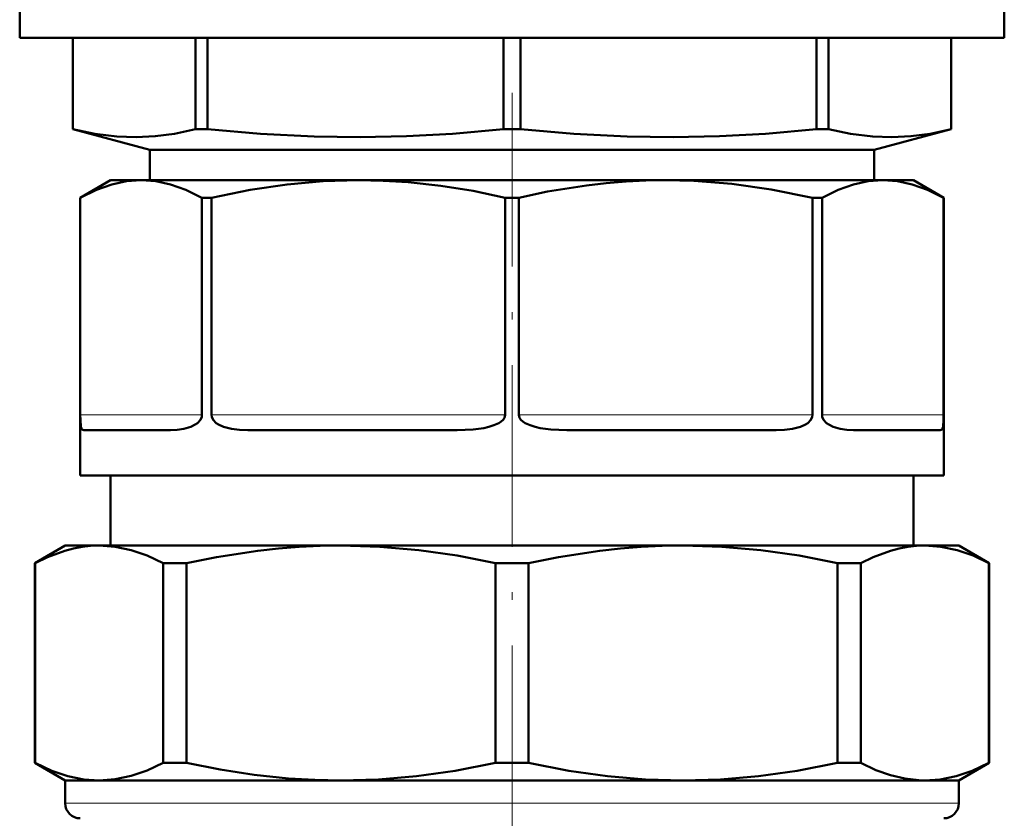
# Model space of a CAD drawing. Extents: x -1358 to 1757, y -1513 to 612.
# Tile 24 of 85: x 264 to 329, y -945 to -893. Entities that reach past the tile are written whole.
import ezdxf

# ---------------------------------------------------------------- set-up
doc = ezdxf.new("R2010")
doc.units = 0
doc.linetypes.add('DASHDOT', pattern=[18.5, 12, -3, 0.5, -3])

msp = doc.modelspace()

# ---------------------------------------------------------------- linework, layer by layer
at = {"color": 7, "lineweight": 50}
for p, q in [((264.291, -890.866), (264.291, -893.979)), ((329.291, -890.866), (329.291, -893.979)), ((264.291, -893.979), (296.791, -893.979)), ((267.791, -893.979), (267.791, -900)), ((267.796, -893.979), (267.796, -900)), ((275.896, -893.979), (275.896, -900)), ((276.681, -893.979), (276.681, -900)), ((296.236, -893.979), (296.236, -900)), ((296.791, -893.979), (329.291, -893.979)), ((297.346, -893.979), (297.346, -900)), ((316.901, -893.979), (316.901, -900)), ((317.686, -893.979), (317.686, -900)), ((325.786, -893.979), (325.786, -900)), ((325.791, -893.979), (325.791, -900)), ((267.791, -900), (267.796, -900)), ((272.889, -901.366), (267.791, -900)), ((275.896, -900), (276.681, -900)), ((296.236, -900), (296.791, -900)), ((296.791, -900), (297.346, -900)), ((316.901, -900), (317.686, -900)), ((320.692, -901.366), (325.791, -900)), ((325.786, -900), (325.791, -900)), ((272.889, -901.366), (296.791, -901.366)), ((272.889, -901.366), (272.889, -903.366)), ((296.791, -901.366), (320.692, -901.366)), ((320.692, -901.366), (320.692, -903.366)), ((270.291, -903.366), (268.291, -904.521)), ((272.308, -903.366), (270.291, -903.366)), ((286.65, -903.366), (272.308, -903.366)), ((296.791, -903.366), (286.65, -903.366)), ((306.932, -903.366), (296.791, -903.366)), ((321.274, -903.366), (306.932, -903.366)), ((323.291, -903.366), (321.274, -903.366)), ((323.291, -903.366), (325.291, -904.521)), ((268.294, -904.521), (268.291, -904.521)), ((268.291, -922.866), (268.291, -904.521)), ((268.294, -918.866), (268.294, -904.521)), ((276.96, -904.521), (276.322, -904.521)), ((276.322, -918.866), (276.322, -904.521)), ((276.96, -918.866), (276.96, -904.521)), ((296.791, -904.521), (296.34, -904.521)), ((296.34, -918.866), (296.34, -904.521)), ((297.242, -904.521), (296.791, -904.521)), ((297.242, -918.866), (297.242, -904.521)), ((317.26, -904.521), (316.622, -904.521)), ((316.622, -918.866), (316.622, -904.521)), ((317.26, -918.866), (317.26, -904.521)), ((325.291, -904.521), (325.287, -904.521)), ((325.287, -918.866), (325.287, -904.521)), ((325.291, -922.866), (325.291, -904.521)), ((268.521, -919.866), (274.248, -919.866)), ((279.353, -919.866), (293.181, -919.866)), ((300.401, -919.866), (314.228, -919.866)), ((319.334, -919.866), (325.061, -919.866)), ((316.622, -922.866), (268.291, -922.866)), ((270.291, -922.866), (270.291, -927.491)), ((325.287, -922.866), (316.622, -922.866)), ((323.291, -922.866), (323.291, -927.491)), ((325.291, -922.866), (325.287, -922.866)), ((267.291, -927.491), (265.291, -928.645)), ((267.291, -927.491), (269.536, -927.491)), ((269.536, -927.491), (275.931, -927.491)), ((275.931, -927.491), (285.502, -927.491)), ((285.502, -927.491), (308.08, -927.491)), ((308.08, -927.491), (324.045, -927.491)), ((324.045, -927.491), (326.291, -927.491)), ((326.291, -927.491), (328.291, -928.645)), ((265.291, -928.645), (265.31, -928.645)), ((265.291, -928.645), (265.291, -941.836)), ((265.31, -928.645), (265.31, -941.836)), ((273.763, -928.645), (274.517, -928.645)), ((273.763, -928.645), (273.763, -941.836)), ((274.517, -928.645), (275.297, -928.645)), ((275.297, -928.645), (275.297, -941.836)), ((295.706, -928.645), (295.706, -941.836)), ((295.706, -928.645), (297.875, -928.645)), ((297.875, -928.645), (297.875, -941.836)), ((318.285, -928.645), (318.285, -941.836)), ((318.285, -928.645), (319.818, -928.645)), ((319.818, -928.645), (319.818, -941.836)), ((328.272, -928.645), (328.272, -941.836)), ((328.272, -928.645), (328.291, -928.645)), ((328.291, -928.645), (328.291, -941.836)), ((265.291, -941.836), (265.31, -941.836)), ((267.291, -942.991), (265.291, -941.836)), ((273.763, -941.836), (274.517, -941.836)), ((274.517, -941.836), (275.297, -941.836)), ((295.706, -941.836), (297.875, -941.836)), ((318.285, -941.836), (319.818, -941.836)), ((326.291, -942.991), (328.291, -941.836)), ((328.272, -941.836), (328.291, -941.836)), ((267.291, -942.991), (269.536, -942.991)), ((267.291, -942.991), (267.291, -944.491)), ((269.536, -942.991), (275.931, -942.991)), ((275.931, -942.991), (285.502, -942.991)), ((285.502, -942.991), (308.08, -942.991)), ((308.08, -942.991), (324.045, -942.991)), ((324.045, -942.991), (326.291, -942.991)), ((326.291, -942.991), (326.291, -944.491))]:
    msp.add_line(p, q, dxfattribs=at)
at = {"color": 7, "linetype": 'DASHDOT', "lineweight": 18}
msp.add_line((296.791, -964.573), (296.791, -897.597), dxfattribs=at)
at = {"color": 7, "lineweight": 18}
for p, q in [((268.294, -918.866), (276.322, -918.866)), ((276.96, -918.866), (296.34, -918.866)), ((297.242, -918.866), (316.622, -918.866)), ((317.26, -918.866), (325.287, -918.866)), ((267.291, -944.491), (275.931, -944.491)), ((275.931, -944.491), (326.291, -944.491))]:
    msp.add_line(p, q, dxfattribs=at)
at = {"color": 7, "lineweight": 50}
for points in [[(267.796, -900), (269.253, -900.311), (270.713, -900.492), (271.976, -900.535), (273.238, -900.47), (274.5, -900.301), (275.896, -900)], [(276.681, -900), (280.197, -900.311), (283.722, -900.492), (286.771, -900.535), (289.819, -900.47), (292.864, -900.301), (296.236, -900)], [(297.346, -900), (300.862, -900.311), (304.387, -900.492), (307.436, -900.535), (310.484, -900.47), (313.529, -900.301), (316.901, -900)], [(317.686, -900), (319.142, -900.311), (320.602, -900.492), (321.865, -900.535), (323.128, -900.47), (324.389, -900.301), (325.786, -900)], [(272.308, -903.366), (271.343, -903.435), (270.363, -903.645), (269.352, -904.003), (268.294, -904.521)], [(276.322, -904.521), (275.264, -904.003), (274.253, -903.645), (273.273, -903.435), (272.308, -903.366)], [(286.65, -903.366), (284.316, -903.435), (281.947, -903.646), (279.507, -904.004), (276.96, -904.521)], [(296.34, -904.521), (294.219, -904.08), (292.082, -903.738), (289.934, -903.503), (288.293, -903.4), (286.65, -903.366)], [(306.932, -903.366), (305.626, -903.388), (304.321, -903.453), (303.016, -903.56), (301.715, -903.709), (299.128, -904.124), (297.242, -904.521)], [(316.622, -904.521), (313.905, -903.974), (311.31, -903.608), (308.788, -903.41), (306.932, -903.366)], [(321.274, -903.366), (320.309, -903.435), (319.329, -903.645), (318.318, -904.003), (317.26, -904.521)], [(325.287, -904.521), (324.23, -904.003), (323.219, -903.645), (322.239, -903.435), (321.274, -903.366)], [(268.521, -919.866), (268.459, -919.856), (268.406, -919.821), (268.364, -919.756), (268.332, -919.649), (268.297, -919.193), (268.294, -918.866)], [(274.248, -919.866), (274.685, -919.847), (275.132, -919.782), (275.585, -919.649), (275.884, -919.501), (276.026, -919.4), (276.219, -919.19), (276.307, -918.991), (276.322, -918.866)], [(279.353, -919.866), (278.804, -919.847), (278.265, -919.782), (277.746, -919.648), (277.419, -919.499), (277.265, -919.396), (277.062, -919.184), (276.973, -918.983), (276.96, -918.866)], [(293.181, -919.866), (294.227, -919.821), (294.921, -919.726), (295.263, -919.648), (295.597, -919.543), (295.917, -919.397), (296.066, -919.301), (296.2, -919.182), (296.292, -919.051), (296.34, -918.866)], [(300.401, -919.866), (299.355, -919.821), (298.661, -919.726), (298.319, -919.648), (297.985, -919.543), (297.665, -919.397), (297.516, -919.301), (297.382, -919.182), (297.289, -919.051), (297.242, -918.866)], [(314.228, -919.866), (314.778, -919.847), (315.317, -919.782), (315.836, -919.648), (316.163, -919.499), (316.316, -919.396), (316.52, -919.184), (316.608, -918.983), (316.622, -918.866)], [(319.334, -919.866), (318.897, -919.847), (318.45, -919.782), (317.997, -919.649), (317.698, -919.501), (317.556, -919.4), (317.363, -919.19), (317.275, -918.991), (317.26, -918.866)], [(325.061, -919.866), (325.123, -919.856), (325.176, -919.821), (325.218, -919.756), (325.25, -919.649), (325.285, -919.193), (325.287, -918.866)], [(269.536, -927.491), (268.976, -927.512), (268.417, -927.574), (267.838, -927.682), (267.262, -927.833), (266.134, -928.248), (265.31, -928.645)], [(273.763, -928.645), (272.716, -928.153), (271.661, -927.79), (270.601, -927.566), (269.536, -927.491)], [(285.502, -927.491), (284.124, -927.512), (282.749, -927.577), (281.378, -927.685), (280.01, -927.833), (277.287, -928.248), (275.297, -928.645)], [(295.706, -928.645), (293.177, -928.153), (290.631, -927.79), (288.071, -927.566), (285.502, -927.491)], [(308.08, -927.491), (306.702, -927.512), (305.328, -927.577), (303.956, -927.685), (302.589, -927.833), (299.865, -928.248), (297.875, -928.645)], [(318.285, -928.645), (315.756, -928.153), (313.209, -927.79), (310.649, -927.566), (308.08, -927.491)], [(324.045, -927.491), (323.485, -927.512), (322.925, -927.574), (322.347, -927.682), (321.771, -927.833), (320.643, -928.248), (319.818, -928.645)], [(328.272, -928.645), (327.225, -928.153), (326.17, -927.79), (325.109, -927.566), (324.045, -927.491)], [(265.31, -941.836), (266.416, -942.352), (267.479, -942.71), (268.515, -942.921), (269.536, -942.991)], [(269.536, -942.991), (270.601, -942.915), (271.661, -942.692), (272.716, -942.328), (273.763, -941.836)], [(275.297, -941.836), (277.527, -942.277), (279.771, -942.618), (282.028, -942.853), (283.764, -942.956), (285.502, -942.991)], [(285.502, -942.991), (287.973, -942.921), (290.476, -942.709), (293.042, -942.351), (295.706, -941.836)], [(297.875, -941.836), (300.539, -942.351), (303.106, -942.709), (305.609, -942.921), (308.08, -942.991)], [(308.08, -942.991), (310.551, -942.921), (313.054, -942.709), (315.621, -942.351), (318.285, -941.836)], [(319.818, -941.836), (320.817, -942.308), (321.779, -942.651), (322.716, -942.873), (323.639, -942.98), (324.045, -942.991)], [(324.045, -942.991), (325.067, -942.921), (326.102, -942.71), (327.166, -942.352), (328.272, -941.836)]]:
    msp.add_lwpolyline(points, dxfattribs=at)
for centre, start, end in [((268.291, -944.491), 180.00001, 270), ((325.291, -944.491), 270, 0)]:
    msp.add_arc(centre, 1, start, end, dxfattribs=at)

doc.saveas('drawing.dxf')
